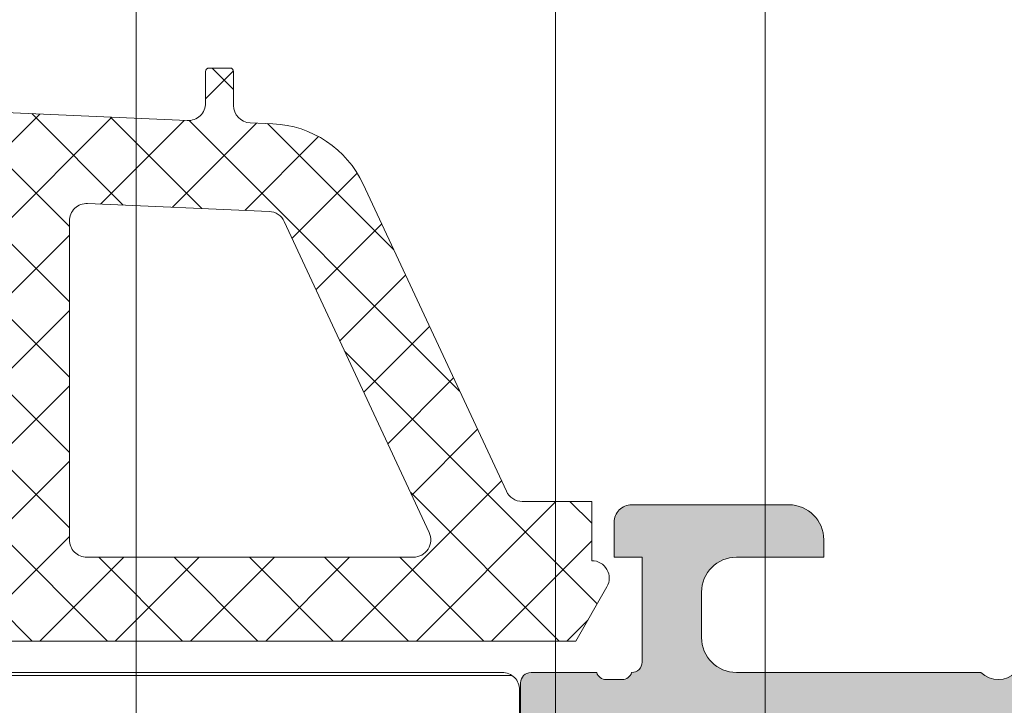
# Model space of a CAD drawing. Header units: millimetres. Extents: x 213386 to 506888, y 183055 to 450952.
# Tile 126 of 256: x 373086 to 373114, y 301609 to 301629. Entities that reach past the tile are written whole.
import ezdxf

# ---------------------------------------------------------------- set-up
doc = ezdxf.new("R2010")
doc.units = ezdxf.units.MM
doc.layers.add('FASÁDA DETAILNÍ', color=255, linetype='Continuous', lineweight=0)
pattern_1 = [(135, (397960.6382589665, 280090.6957864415), (-1.077630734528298, -1.077630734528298), []), (225, (397960.6382589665, 280090.6957864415), (1.077630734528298, -1.077630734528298), [])]

msp = doc.modelspace()

# ---------------------------------------------------------------- hatches: boundary and pattern name
at = {"layer": 'FASÁDA DETAILNÍ'}
h = msp.add_hatch(dxfattribs=at)
h.set_pattern_fill('ANSI37', color=256, scale=0.48, angle=90, style=0)
h.set_pattern_definition(pattern_1)
edge = h.paths.add_edge_path(flags=16)
edge.add_line((373070.4188785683, 301614.5314237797), (373070.5186225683, 301613.1385697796))
edge.add_arc((373069.9201556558, 301613.0957122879), 0.5999995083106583, -90.00000834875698, 4.096080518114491, ccw=False)
edge.add_arc((373069.9201554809, 301613.095712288), 0.5999995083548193, 175.9039194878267, 270.00000835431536, ccw=False)
edge.add_line((373069.3216885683, 301613.1385697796), (373069.4214325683, 301614.5314237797))
edge.add_arc((373069.9201555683, 301614.4957093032), 0.5000001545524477, 4.096064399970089, 175.9039356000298, ccw=False)
edge = h.paths.add_edge_path(flags=16)
edge.add_arc((373068.3201589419, 301617.6957174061), 0.4999996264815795, -90.00004280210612, 4.280210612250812e-05, ccw=False)
edge.add_line((373068.3201585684, 301617.1957177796), (373064.7264735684, 301617.1957177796))
edge.add_arc((373064.7264735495, 301617.6957181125), 0.5000003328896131, 156.7819733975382, 270.0000021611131, ccw=False)
edge.add_line((373064.2669675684, 301617.8928337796), (373066.9828455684, 301624.2239357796))
edge.add_arc((373067.4423509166, 301624.02681986), 0.4999998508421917, 87.49988936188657, 156.7819182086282, ccw=False)
edge.add_line((373067.4641615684, 301624.5263437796), (373068.3419685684, 301624.4880177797))
edge.add_arc((373068.320159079, 301623.9884941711), 0.4999994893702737, -4.485651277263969e-05, 87.5000208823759, ccw=False)
edge.add_line((373068.8201585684, 301623.9884937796), (373068.8201585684, 301617.6957177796))
edge = h.paths.add_edge_path(flags=16)
edge.add_line((373093.8740775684, 301623.1038797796), (373098.0227475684, 301614.2070267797))
edge.add_arc((373097.5695938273, 301613.9957176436), 0.4999998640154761, -90.0000296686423, 25.000007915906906, ccw=False)
edge.add_line((373097.5695935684, 301613.4957177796), (373088.2201585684, 301613.4957177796))
edge.add_arc((373088.2201581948, 301613.9957174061), 0.4999996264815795, 179.9999571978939, 270.00004280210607, ccw=False)
edge.add_line((373087.7201585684, 301613.9957177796), (373087.7201585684, 301623.1196407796))
edge.add_arc((373088.2201586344, 301623.1196406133), 0.5000000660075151, 87.49997275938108, 179.9999809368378, ccw=False)
edge.add_line((373088.2419685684, 301623.6191647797), (373093.4427325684, 301623.3920947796))
edge.add_arc((373093.4209228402, 301622.8925693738), 0.5000012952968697, 25.000091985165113, 87.5000025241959, ccw=False)
edge = h.paths.add_edge_path(flags=16)
edge.add_arc((373085.0201589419, 301613.9957174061), 0.4999996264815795, -90.00004280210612, 4.280210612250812e-05, ccw=False)
edge.add_line((373085.0201585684, 301613.4957177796), (373077.8201585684, 301613.4957177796))
edge.add_arc((373077.8201581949, 301613.9957174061), 0.4999996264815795, 179.9999571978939, 270.00004280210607, ccw=False)
edge.add_line((373077.3201585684, 301613.9957177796), (373077.3201585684, 301615.1957177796))
edge.add_arc((373075.3201600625, 301615.1957192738), 1.99999850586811, 359.9999571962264, 450.0000428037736)
edge.add_line((373075.3201585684, 301617.1957177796), (373071.5201585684, 301617.1957177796))
edge.add_arc((373071.5201581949, 301617.6957174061), 0.4999996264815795, 179.9999571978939, 270.00004280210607, ccw=False)
edge.add_line((373071.0201585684, 301617.6957177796), (373071.0201585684, 301623.8487787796))
edge.add_arc((373071.5201586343, 301623.8487786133), 0.5000000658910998, 87.49997275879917, 179.9999809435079, ccw=False)
edge.add_line((373071.5419685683, 301624.3483027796), (373077.0419685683, 301624.1081677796))
edge.add_arc((373077.0201590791, 301623.608644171), 0.4999994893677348, -4.4849842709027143e-05, 87.50002088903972, ccw=False)
edge.add_line((373077.5201585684, 301623.6086437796), (373077.5201585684, 301618.2957177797))
edge.add_arc((373078.6201585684, 301618.2957177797), 1.099999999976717, 180, 360)
edge.add_line((373079.7201585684, 301618.2957177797), (373079.7201585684, 301623.4689287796))
edge.add_arc((373080.2201586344, 301623.4689286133), 0.5000000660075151, 87.49997275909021, 179.9999809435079, ccw=False)
edge.add_line((373080.2419685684, 301623.9684527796), (373085.0419685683, 301623.7588797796))
edge.add_arc((373085.0201590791, 301623.259356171), 0.4999994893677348, -4.4849842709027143e-05, 87.50002088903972, ccw=False)
edge.add_line((373085.5201585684, 301623.2593557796), (373085.5201585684, 301613.9957177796))
edge = h.paths.add_edge_path()
edge.add_line((373100.2332115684, 301615.3821747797), (373096.1353625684, 301624.1700407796))
edge.add_ellipse((373093.4164371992, 301622.9021832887), major_axis=(-3.000002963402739, 0), ratio=1, start_angle=205.0000306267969, end_angle=267.4999411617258)
edge.add_line((373093.5472985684, 301625.8993307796), (373092.8983485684, 301625.9276647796))
edge.add_ellipse((373092.9201580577, 301626.4271883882), major_axis=(-0.4999994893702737, 0), ratio=1, start_angle=-4.485651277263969e-05, end_angle=87.50002088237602, ccw=False)
edge.add_line((373092.4201585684, 301626.4271887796), (373092.4201585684, 301627.3957177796))
edge.add_ellipse((373092.3201586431, 301627.3957178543), major_axis=(-0.09999992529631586, 0), ratio=1, start_angle=179.9999572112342, end_angle=270.0000427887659)
edge.add_line((373092.3201585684, 301627.4957177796), (373091.7201585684, 301627.4957177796))
edge.add_ellipse((373091.7201584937, 301627.3957178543), major_axis=(-0.09999992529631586, 0), ratio=1, start_angle=-90.00004278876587, end_angle=4.278876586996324e-05)
edge.add_line((373091.6201585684, 301627.3957177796), (373091.6201585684, 301626.4926797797))
edge.add_ellipse((373091.1201585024, 301626.4926799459), major_axis=(-0.5000000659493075, 0), ratio=1, start_angle=87.49997275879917, end_angle=179.999980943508, ccw=False)
edge.add_line((373091.0983485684, 301625.9931557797), (373082.1980545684, 301626.3869937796))
edge.add_ellipse((373082.2201586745, 301626.8865050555), major_axis=(-0.5000001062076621, 0), ratio=1, start_angle=-8.298277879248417e-05, end_angle=87.46623077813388, ccw=False)
edge.add_line((373081.7201585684, 301626.8865057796), (373081.7201585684, 301627.4957177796))
edge.add_ellipse((373081.6201586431, 301627.4957178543), major_axis=(-0.09999992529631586, 0), ratio=1, start_angle=179.9999572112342, end_angle=270.0000427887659)
edge.add_line((373081.6201585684, 301627.5957177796), (373081.0201585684, 301627.5957177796))
edge.add_ellipse((373081.0201584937, 301627.4957178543), major_axis=(-0.0999999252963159, 0), ratio=1, start_angle=-90.0000428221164, end_angle=4.278876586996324e-05)
edge.add_line((373080.9201585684, 301627.4957177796), (373080.9201585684, 301626.9661557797))
edge.add_ellipse((373080.4201580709, 301626.9661554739), major_axis=(-0.5000004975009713, 0), ratio=1, start_angle=87.46630200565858, end_angle=180.0000350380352, ccw=False)
edge.add_line((373080.3980545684, 301626.4666437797), (373068.8578295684, 301626.9772997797))
edge.add_ellipse((373068.8796391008, 301627.4768243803), major_axis=(-0.5000004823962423, 0), ratio=1, start_angle=-3.2170573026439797, end_angle=87.50002091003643, ccw=False)
edge.add_line((373068.3804265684, 301627.5048837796), (373068.6689895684, 301632.6386267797))
edge.add_ellipse((373069.0794075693, 301632.5230713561), major_axis=(-0.4263754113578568, 0), ratio=1, start_angle=200.7589723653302, end_angle=344.27514552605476, ccw=False)
edge.add_line((373069.4781025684, 301632.6741947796), (373069.4768625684, 301632.4415917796))
edge.add_line((373069.4768625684, 301632.4415917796), (373069.1787245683, 301630.5590127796))
edge.add_line((373069.1787245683, 301630.5590127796), (373069.5791505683, 301627.7097277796))
edge.add_ellipse((373069.8762311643, 301627.7514783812), major_axis=(-0.2999999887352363, 0), ratio=1, start_angle=7.999744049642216, end_angle=124.5977463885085)
edge.add_ellipse((373068.343117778, 301629.9740494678), major_axis=(-3.000047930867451, 0), ratio=1, start_angle=124.5976412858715, end_angle=198.0084245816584)
edge.add_line((373071.1961965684, 301630.9015347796), (373070.5626205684, 301633.1564257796))
edge.add_ellipse((373069.7874080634, 301632.9954962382), major_axis=(-0.791740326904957, 0), ratio=1, start_angle=191.7276897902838, end_angle=263.2016537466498)
edge.add_line((373069.8811305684, 301633.7816697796), (373068.8229205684, 301633.7828907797))
edge.add_ellipse((373068.9520448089, 301632.6038045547), major_axis=(-1.186135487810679, 0), ratio=1, start_angle=276.2496781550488, end_angle=341.3444235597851)
edge.add_line((373067.8282305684, 301632.9832237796), (373066.7338975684, 301629.7418837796))
edge.add_line((373066.7338975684, 301629.7418837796), (373063.8441195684, 301621.6920887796))
edge.add_line((373063.8441195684, 301621.6920887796), (373059.5113105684, 301611.7942117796))
edge.add_ellipse((373059.970319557, 301611.5959417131), major_axis=(-0.5000002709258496, 0), ratio=1, start_angle=-23.36204947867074, end_angle=89.93342363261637)
edge.add_line((373059.9697385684, 301611.0959417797), (373060.5164395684, 301611.0953067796))
edge.add_ellipse((373060.5170198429, 301611.5953068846), major_axis=(-0.5000004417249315, 0), ratio=1, start_angle=89.93350548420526, end_angle=156.0791754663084)
edge.add_line((373060.9740735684, 301611.3925697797), (373062.3758295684, 301614.5965727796))
edge.add_ellipse((373063.2919706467, 301614.195718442), major_axis=(-0.9999993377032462, 0), ratio=1, start_angle=269.99994719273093, end_angle=336.3683852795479, ccw=False)
edge.add_line((373063.2919715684, 301615.1957177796), (373068.5199135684, 301615.1957177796))
edge.add_line((373068.5199135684, 301615.1957177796), (373068.5199225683, 301613.3962387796))
edge.add_line((373068.5199225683, 301613.3962387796), (373068.0051215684, 301613.2582967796))
edge.add_ellipse((373068.1198868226, 301612.9811427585), major_axis=(-0.2999756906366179, 0), ratio=1, start_angle=-67.5062997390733, end_angle=22.50356669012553)
edge.add_line((373067.8427525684, 301612.8663297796), (373068.6919195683, 301611.5962027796))
edge.add_ellipse((373069.5577837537, 301612.0959235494), major_axis=(-0.9997207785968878, 0), ratio=1, start_angle=29.99076069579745, end_angle=90.00761184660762)
edge.add_line((373069.5579165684, 301611.0962027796), (373070.2822775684, 301611.0962337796))
edge.add_ellipse((373070.2820695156, 301612.0959716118), major_axis=(-0.9997378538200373, 0), ratio=1, start_angle=90.01192367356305, end_angle=150.0086750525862)
edge.add_line((373071.1479435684, 301611.5962337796), (373071.9971105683, 301612.8663297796))
edge.add_ellipse((373071.7199630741, 301612.9811416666), major_axis=(-0.2999875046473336, 0), ratio=1, start_angle=157.4975938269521, end_angle=247.5013961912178)
edge.add_line((373071.8347565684, 301613.2582967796), (373071.3199405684, 301613.3962687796))
edge.add_line((373071.3199405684, 301613.3962687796), (373071.3199325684, 301615.1957177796))
edge.add_line((373071.3199325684, 301615.1957177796), (373074.5201595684, 301615.1957177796))
edge.add_ellipse((373074.5201597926, 301614.8957180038), major_axis=(-0.2999997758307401, 0), ratio=1, start_angle=179.9999571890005, end_angle=270.0000428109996, ccw=False)
edge.add_line((373074.8201595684, 301614.8957177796), (373074.8201595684, 301611.5957217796))
edge.add_ellipse((373075.3201591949, 301611.5957214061), major_axis=(-0.4999996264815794, 0), ratio=1, start_angle=-4.280210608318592e-05, end_angle=90.00004280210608)
edge.add_line((373075.3201595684, 301611.0957217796), (373102.2177815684, 301611.0957217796))
edge.add_line((373102.2177815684, 301611.0957217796), (373103.1128995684, 301612.6461137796))
edge.add_ellipse((373102.6798870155, 301612.8961138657), major_axis=(-0.4999999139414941, 0), ratio=1, start_angle=149.9999829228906, end_angle=269.9999366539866)
edge.add_line((373102.6798875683, 301613.3961137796), (373102.6798875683, 301615.0934847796))
edge.add_line((373102.6798875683, 301615.0934847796), (373100.6863655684, 301615.0934847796))
edge.add_ellipse((373100.6863652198, 301615.5934850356), major_axis=(-0.5000002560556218, 0), ratio=1, start_angle=25.000128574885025, end_angle=90.00003994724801, ccw=False)
h = msp.add_hatch(dxfattribs=at)
h.set_pattern_fill('ANSI37', color=256, scale=0.48, angle=90, style=0)
h.set_pattern_definition(pattern_1)
edge = h.paths.add_edge_path(flags=16)
edge.add_line((373070.4188785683, 301614.5314235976), (373070.5186225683, 301613.1385695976))
edge.add_arc((373069.9201556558, 301613.0957121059), 0.5999995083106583, -90.00000834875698, 4.096080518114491, ccw=False)
edge.add_arc((373069.9201554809, 301613.0957121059), 0.5999995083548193, 175.9039194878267, 270.00000835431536, ccw=False)
edge.add_line((373069.3216885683, 301613.1385695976), (373069.4214325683, 301614.5314235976))
edge.add_arc((373069.9201555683, 301614.4957091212), 0.5000001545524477, 4.096064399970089, 175.9039356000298, ccw=False)
edge = h.paths.add_edge_path(flags=16)
edge.add_arc((373068.3201589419, 301617.695717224), 0.4999996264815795, -90.00004280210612, 4.280210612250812e-05, ccw=False)
edge.add_line((373068.3201585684, 301617.1957175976), (373064.7264735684, 301617.1957175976))
edge.add_arc((373064.7264735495, 301617.6957179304), 0.5000003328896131, 156.7819733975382, 270.0000021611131, ccw=False)
edge.add_line((373064.2669675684, 301617.8928335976), (373066.9828455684, 301624.2239355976))
edge.add_arc((373067.4423509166, 301624.0268196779), 0.4999998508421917, 87.49988936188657, 156.7819182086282, ccw=False)
edge.add_line((373067.4641615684, 301624.5263435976), (373068.3419685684, 301624.4880175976))
edge.add_arc((373068.320159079, 301623.988493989), 0.4999994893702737, -4.485651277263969e-05, 87.5000208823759, ccw=False)
edge.add_line((373068.8201585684, 301623.9884935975), (373068.8201585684, 301617.6957175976))
edge = h.paths.add_edge_path(flags=16)
edge.add_line((373093.8740775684, 301623.1038795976), (373098.0227475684, 301614.2070265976))
edge.add_arc((373097.5695938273, 301613.9957174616), 0.4999998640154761, -90.0000296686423, 25.000007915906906, ccw=False)
edge.add_line((373097.5695935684, 301613.4957175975), (373088.2201585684, 301613.4957175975))
edge.add_arc((373088.2201581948, 301613.995717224), 0.4999996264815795, 179.9999571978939, 270.00004280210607, ccw=False)
edge.add_line((373087.7201585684, 301613.9957175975), (373087.7201585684, 301623.1196405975))
edge.add_arc((373088.2201586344, 301623.1196404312), 0.5000000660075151, 87.49997275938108, 179.9999809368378, ccw=False)
edge.add_line((373088.2419685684, 301623.6191645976), (373093.4427325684, 301623.3920945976))
edge.add_arc((373093.4209228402, 301622.8925691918), 0.5000012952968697, 25.000091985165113, 87.5000025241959, ccw=False)
edge = h.paths.add_edge_path(flags=16)
edge.add_arc((373085.0201589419, 301613.995717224), 0.4999996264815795, -90.00004280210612, 4.280210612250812e-05, ccw=False)
edge.add_line((373085.0201585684, 301613.4957175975), (373077.8201585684, 301613.4957175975))
edge.add_arc((373077.8201581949, 301613.995717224), 0.4999996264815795, 179.9999571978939, 270.00004280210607, ccw=False)
edge.add_line((373077.3201585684, 301613.9957175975), (373077.3201585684, 301615.1957175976))
edge.add_arc((373075.3201600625, 301615.1957190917), 1.99999850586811, 359.9999571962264, 450.0000428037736)
edge.add_line((373075.3201585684, 301617.1957175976), (373071.5201585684, 301617.1957175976))
edge.add_arc((373071.5201581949, 301617.695717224), 0.4999996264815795, 179.9999571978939, 270.00004280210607, ccw=False)
edge.add_line((373071.0201585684, 301617.6957175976), (373071.0201585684, 301623.8487785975))
edge.add_arc((373071.5201586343, 301623.8487784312), 0.5000000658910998, 87.49997275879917, 179.9999809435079, ccw=False)
edge.add_line((373071.5419685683, 301624.3483025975), (373077.0419685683, 301624.1081675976))
edge.add_arc((373077.0201590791, 301623.608643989), 0.4999994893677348, -4.4849842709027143e-05, 87.50002088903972, ccw=False)
edge.add_line((373077.5201585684, 301623.6086435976), (373077.5201585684, 301618.2957175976))
edge.add_arc((373078.6201585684, 301618.2957175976), 1.099999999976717, 180, 360)
edge.add_line((373079.7201585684, 301618.2957175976), (373079.7201585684, 301623.4689285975))
edge.add_arc((373080.2201586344, 301623.4689284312), 0.5000000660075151, 87.49997275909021, 179.9999809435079, ccw=False)
edge.add_line((373080.2419685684, 301623.9684525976), (373085.0419685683, 301623.7588795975))
edge.add_arc((373085.0201590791, 301623.2593559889), 0.4999994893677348, -4.4849842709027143e-05, 87.50002088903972, ccw=False)
edge.add_line((373085.5201585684, 301623.2593555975), (373085.5201585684, 301613.9957175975))
edge = h.paths.add_edge_path()
edge.add_line((373100.2332115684, 301615.3821745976), (373096.1353625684, 301624.1700405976))
edge.add_ellipse((373093.4164371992, 301622.9021831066), major_axis=(-3.000002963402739, 0), ratio=1, start_angle=205.0000306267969, end_angle=267.4999411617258)
edge.add_line((373093.5472985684, 301625.8993305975), (373092.8983485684, 301625.9276645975))
edge.add_ellipse((373092.9201580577, 301626.4271882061), major_axis=(-0.4999994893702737, 0), ratio=1, start_angle=-4.485651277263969e-05, end_angle=87.50002088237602, ccw=False)
edge.add_line((373092.4201585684, 301626.4271885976), (373092.4201585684, 301627.3957175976))
edge.add_ellipse((373092.3201586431, 301627.3957176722), major_axis=(-0.09999992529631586, 0), ratio=1, start_angle=179.9999572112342, end_angle=270.0000427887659)
edge.add_line((373092.3201585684, 301627.4957175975), (373091.7201585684, 301627.4957175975))
edge.add_ellipse((373091.7201584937, 301627.3957176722), major_axis=(-0.09999992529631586, 0), ratio=1, start_angle=-90.00004278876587, end_angle=4.278876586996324e-05)
edge.add_line((373091.6201585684, 301627.3957175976), (373091.6201585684, 301626.4926795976))
edge.add_ellipse((373091.1201585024, 301626.4926797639), major_axis=(-0.5000000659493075, 0), ratio=1, start_angle=87.49997275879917, end_angle=179.999980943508, ccw=False)
edge.add_line((373091.0983485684, 301625.9931555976), (373082.1980545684, 301626.3869935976))
edge.add_ellipse((373082.2201586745, 301626.8865048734), major_axis=(-0.5000001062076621, 0), ratio=1, start_angle=-8.298277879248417e-05, end_angle=87.46623077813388, ccw=False)
edge.add_line((373081.7201585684, 301626.8865055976), (373081.7201585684, 301627.4957175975))
edge.add_ellipse((373081.6201586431, 301627.4957176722), major_axis=(-0.09999992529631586, 0), ratio=1, start_angle=179.9999572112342, end_angle=270.0000427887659)
edge.add_line((373081.6201585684, 301627.5957175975), (373081.0201585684, 301627.5957175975))
edge.add_ellipse((373081.0201584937, 301627.4957176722), major_axis=(-0.0999999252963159, 0), ratio=1, start_angle=-90.0000428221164, end_angle=4.278876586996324e-05)
edge.add_line((373080.9201585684, 301627.4957175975), (373080.9201585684, 301626.9661555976))
edge.add_ellipse((373080.4201580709, 301626.9661552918), major_axis=(-0.5000004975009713, 0), ratio=1, start_angle=87.46630200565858, end_angle=180.0000350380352, ccw=False)
edge.add_line((373080.3980545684, 301626.4666435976), (373068.8578295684, 301626.9772995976))
edge.add_ellipse((373068.8796391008, 301627.4768241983), major_axis=(-0.5000004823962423, 0), ratio=1, start_angle=-3.2170573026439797, end_angle=87.50002091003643, ccw=False)
edge.add_line((373068.3804265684, 301627.5048835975), (373068.6689895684, 301632.6386265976))
edge.add_ellipse((373069.0794075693, 301632.523071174), major_axis=(-0.4263754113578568, 0), ratio=1, start_angle=200.7589723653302, end_angle=344.27514552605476, ccw=False)
edge.add_line((373069.4781025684, 301632.6741945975), (373069.4768625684, 301632.4415915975))
edge.add_line((373069.4768625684, 301632.4415915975), (373069.1787245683, 301630.5590125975))
edge.add_line((373069.1787245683, 301630.5590125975), (373069.5791505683, 301627.7097275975))
edge.add_ellipse((373069.8762311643, 301627.7514781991), major_axis=(-0.2999999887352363, 0), ratio=1, start_angle=7.999744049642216, end_angle=124.5977463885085)
edge.add_ellipse((373068.343117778, 301629.9740492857), major_axis=(-3.000047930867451, 0), ratio=1, start_angle=124.5976412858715, end_angle=198.0084245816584)
edge.add_line((373071.1961965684, 301630.9015345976), (373070.5626205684, 301633.1564255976))
edge.add_ellipse((373069.7874080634, 301632.9954960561), major_axis=(-0.791740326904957, 0), ratio=1, start_angle=191.7276897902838, end_angle=263.2016537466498)
edge.add_line((373069.8811305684, 301633.7816695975), (373068.8229205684, 301633.7828905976))
edge.add_ellipse((373068.9520448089, 301632.6038043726), major_axis=(-1.186135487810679, 0), ratio=1, start_angle=276.2496781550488, end_angle=341.3444235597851)
edge.add_line((373067.8282305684, 301632.9832235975), (373066.7338975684, 301629.7418835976))
edge.add_line((373066.7338975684, 301629.7418835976), (373063.8441195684, 301621.6920885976))
edge.add_line((373063.8441195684, 301621.6920885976), (373059.5113105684, 301611.7942115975))
edge.add_ellipse((373059.970319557, 301611.595941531), major_axis=(-0.5000002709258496, 0), ratio=1, start_angle=-23.36204947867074, end_angle=89.93342363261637)
edge.add_line((373059.9697385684, 301611.0959415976), (373060.5164395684, 301611.0953065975))
edge.add_ellipse((373060.5170198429, 301611.5953067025), major_axis=(-0.5000004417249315, 0), ratio=1, start_angle=89.93350548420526, end_angle=156.0791754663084)
edge.add_line((373060.9740735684, 301611.3925695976), (373062.3758295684, 301614.5965725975))
edge.add_ellipse((373063.2919706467, 301614.1957182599), major_axis=(-0.9999993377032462, 0), ratio=1, start_angle=269.99994719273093, end_angle=336.3683852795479, ccw=False)
edge.add_line((373063.2919715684, 301615.1957175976), (373068.5199135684, 301615.1957175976))
edge.add_line((373068.5199135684, 301615.1957175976), (373068.5199225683, 301613.3962385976))
edge.add_line((373068.5199225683, 301613.3962385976), (373068.0051215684, 301613.2582965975))
edge.add_ellipse((373068.1198868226, 301612.9811425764), major_axis=(-0.2999756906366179, 0), ratio=1, start_angle=-67.5062997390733, end_angle=22.50356669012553)
edge.add_line((373067.8427525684, 301612.8663295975), (373068.6919195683, 301611.5962025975))
edge.add_ellipse((373069.5577837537, 301612.0959233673), major_axis=(-0.9997207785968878, 0), ratio=1, start_angle=29.99076069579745, end_angle=90.00761184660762)
edge.add_line((373069.5579165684, 301611.0962025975), (373070.2822775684, 301611.0962335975))
edge.add_ellipse((373070.2820695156, 301612.0959714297), major_axis=(-0.9997378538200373, 0), ratio=1, start_angle=90.01192367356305, end_angle=150.0086750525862)
edge.add_line((373071.1479435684, 301611.5962335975), (373071.9971105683, 301612.8663295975))
edge.add_ellipse((373071.7199630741, 301612.9811414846), major_axis=(-0.2999875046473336, 0), ratio=1, start_angle=157.4975938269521, end_angle=247.5013961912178)
edge.add_line((373071.8347565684, 301613.2582965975), (373071.3199405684, 301613.3962685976))
edge.add_line((373071.3199405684, 301613.3962685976), (373071.3199325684, 301615.1957175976))
edge.add_line((373071.3199325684, 301615.1957175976), (373074.5201595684, 301615.1957175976))
edge.add_ellipse((373074.5201597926, 301614.8957178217), major_axis=(-0.2999997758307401, 0), ratio=1, start_angle=179.9999571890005, end_angle=270.0000428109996, ccw=False)
edge.add_line((373074.8201595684, 301614.8957175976), (373074.8201595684, 301611.5957215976))
edge.add_ellipse((373075.3201591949, 301611.595721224), major_axis=(-0.4999996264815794, 0), ratio=1, start_angle=-4.280210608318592e-05, end_angle=90.00004280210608)
edge.add_line((373075.3201595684, 301611.0957215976), (373102.2177815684, 301611.0957215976))
edge.add_line((373102.2177815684, 301611.0957215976), (373103.1128995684, 301612.6461135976))
edge.add_ellipse((373102.6798870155, 301612.8961136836), major_axis=(-0.4999999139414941, 0), ratio=1, start_angle=149.9999829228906, end_angle=269.9999366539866)
edge.add_line((373102.6798875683, 301613.3961135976), (373102.6798875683, 301615.0934845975))
edge.add_line((373102.6798875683, 301615.0934845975), (373100.6863655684, 301615.0934845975))
edge.add_ellipse((373100.6863652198, 301615.5934848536), major_axis=(-0.5000002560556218, 0), ratio=1, start_angle=25.000128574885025, end_angle=90.00003994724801, ccw=False)
h = msp.add_hatch(color=256, dxfattribs=at)
edge = h.paths.add_edge_path()
edge.add_arc((373103.7001482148, 301591.8958485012), 0.120000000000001, 270.0000000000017, 360.00000000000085, ccw=False)
edge.add_line((373103.7001482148, 301591.7758485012), (373100.9401502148, 301591.7758485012))
edge.add_arc((373100.9401502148, 301591.4758485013), 0.3000000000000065, 450, 539.9999999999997)
edge.add_line((373100.6401502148, 301591.4758485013), (373100.6401502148, 301590.4958741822))
edge.add_arc((373100.9401502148, 301590.4958741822), 0.3000000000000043, 179.9999999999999, 270)
edge.add_line((373100.9401502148, 301590.1958741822), (373102.8201612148, 301590.1958741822))
edge.add_arc((373103.0877045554, 301590.1170070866), 0.2789255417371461, 88.83712992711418, 163.575405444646, ccw=False)
edge.add_line((373103.0933652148, 301590.3958751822), (373103.5469592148, 301590.3958751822))
edge.add_arc((373103.5526276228, 301590.1170377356), 0.2788950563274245, 16.419876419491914, 91.16458937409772, ccw=False)
edge.add_line((373103.8201482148, 301590.1958741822), (373103.8201482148, 301589.3956994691))
edge.add_arc((373104.8201482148, 301589.3956994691), 0.9999999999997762, 179.9999999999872, 269.9999999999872)
edge.add_line((373104.8201482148, 301588.3956994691), (373108.3201555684, 301588.3956994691))
edge.add_arc((373108.3201357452, 301589.3957192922), 1.000019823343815, 270.0011357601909, 359.9988642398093)
edge.add_line((373109.3201555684, 301589.3956994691), (373109.3201555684, 301589.8956994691))
edge.add_line((373109.3201555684, 301589.8956994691), (373106.8201555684, 301589.8956994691))
edge.add_arc((373106.8202009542, 301590.8957448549), 1.000045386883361, 180.0026002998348, 269.99739970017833, ccw=False)
edge.add_line((373105.8201555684, 301590.8956994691), (373105.8201555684, 301592.1957177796))
edge.add_arc((373106.8202080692, 301592.1956652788), 1.000052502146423, 90.00300791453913, 179.9969920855, ccw=False)
edge.add_line((373106.8201555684, 301593.1957177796), (373113.8201555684, 301593.1957177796))
edge.add_arc((373114.3201555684, 301592.6705960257), 0.7250881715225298, 46.40381611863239, 133.5961838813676, ccw=False)
edge.add_line((373114.8201555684, 301593.1957177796), (373120.8542437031, 301593.1957177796))
edge.add_arc((373120.8541912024, 301592.1956652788), 1.000052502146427, 360.0030079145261, 449.9969920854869, ccw=False)
edge.add_line((373121.8542437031, 301592.1957177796), (373121.8542437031, 301590.8956994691))
edge.add_arc((373120.8541983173, 301590.8957448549), 1.000045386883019, 270.00260029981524, 359.9973997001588, ccw=False)
edge.add_line((373120.8542437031, 301589.8956994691), (373119.3201555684, 301589.8956994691))
edge.add_line((373119.3201555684, 301589.8956994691), (373119.3201555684, 301589.2956933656))
edge.add_line((373119.3201555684, 301589.2956933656), (373120.4201616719, 301588.1957177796))
edge.add_line((373120.4201616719, 301588.1957177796), (373123.8201555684, 301588.1957177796))
edge.add_line((373123.8201555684, 301588.1957177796), (373123.8201555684, 301615.1956185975))
edge.add_line((373123.8201555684, 301615.1956185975), (373120.4201616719, 301615.1956185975))
edge.add_line((373120.4201616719, 301615.1956185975), (373119.3201555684, 301614.0956430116))
edge.add_line((373119.3201555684, 301614.0956430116), (373119.3201555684, 301613.495636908))
edge.add_line((373119.3201555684, 301613.495636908), (373120.8542437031, 301613.495636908))
edge.add_arc((373120.8541983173, 301612.4955915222), 1.000045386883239, 360.0026002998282, 449.99739970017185, ccw=False)
edge.add_line((373121.8542437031, 301612.495636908), (373121.8542437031, 301611.1956185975))
edge.add_arc((373120.8541912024, 301611.1956710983), 1.000052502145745, 270.00300791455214, 359.99699208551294, ccw=False)
edge.add_line((373120.8542437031, 301610.1956185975), (373114.8201555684, 301610.1956185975))
edge.add_arc((373114.3201555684, 301610.7207403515), 0.7250881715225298, 226.4038161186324, 313.59618388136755, ccw=False)
edge.add_line((373113.8201555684, 301610.1956185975), (373106.8201555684, 301610.1956185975))
edge.add_arc((373106.8202080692, 301611.1956710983), 1.000052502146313, 180.0030079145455, 269.99699208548, ccw=False)
edge.add_line((373105.8201555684, 301611.1956185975), (373105.8201555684, 301612.495636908))
edge.add_arc((373106.8202009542, 301612.4955915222), 1.000045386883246, 90.0026002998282, 179.9973997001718, ccw=False)
edge.add_line((373106.8201555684, 301613.495636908), (373109.3201555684, 301613.495636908))
edge.add_line((373109.3201555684, 301613.495636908), (373109.3201555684, 301613.995636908))
edge.add_arc((373108.3201357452, 301613.9956170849), 1.000019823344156, 360.0011357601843, 449.9988642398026)
edge.add_line((373108.3201555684, 301614.995636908), (373103.8201555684, 301614.995636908))
edge.add_arc((373103.8201452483, 301614.4956472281), 0.4999896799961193, 449.9988173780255, 540.0011826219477)
edge.add_line((373103.3201555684, 301614.495636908), (373103.3201555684, 301613.495636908))
edge.add_line((373103.3201555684, 301613.495636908), (373104.1201586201, 301613.495636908))
edge.add_line((373104.1201586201, 301613.495636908), (373104.1201586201, 301610.4956216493))
edge.add_arc((373103.8201509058, 301610.4956189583), 0.3000077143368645, 269.9994860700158, 360.00051393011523, ccw=False)
edge.add_arc((373103.5526276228, 301610.2744476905), 0.2788950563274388, 268.83541062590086, 343.5801235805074, ccw=False)
edge.add_line((373103.5469592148, 301609.9956102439), (373103.0933652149, 301609.9956102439))
edge.add_arc((373103.0877045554, 301610.2744783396), 0.2789255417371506, 196.4245945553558, 271.1628700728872, ccw=False)
edge.add_line((373102.8201612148, 301610.195611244), (373100.9401502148, 301610.195611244))
edge.add_arc((373100.9401502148, 301609.8956112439), 0.3000000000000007, 449.9999999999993, 539.9999999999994)
edge.add_line((373100.6401502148, 301609.8956112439), (373100.6401502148, 301608.9156369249))
edge.add_arc((373100.9401502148, 301608.9156369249), 0.3000000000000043, 180, 270)
edge.add_line((373100.9401502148, 301608.6156369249), (373103.7001482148, 301608.6156369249))
edge.add_arc((373103.7001482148, 301608.4956369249), 0.1200000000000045, 360, 449.9999999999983, ccw=False)
edge.add_line((373103.8201482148, 301608.4956369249), (373103.8201482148, 301604.195611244))
edge.add_arc((373103.3201482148, 301604.195611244), 0.4999999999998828, 270.0000000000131, 360.0000000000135, ccw=False)
edge.add_line((373103.3201482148, 301603.695611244), (373102.6201482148, 301603.695611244))
edge.add_line((373102.6201482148, 301603.695611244), (373100.2273278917, 301605.0771067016))
edge.add_arc((373100.1582679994, 301604.9574914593), 0.1381197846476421, 419.9999999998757, 547.7024374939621)
edge.add_arc((373104.9996192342, 301605.4051098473), 4.999999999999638, 185.3492280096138, 251.2905992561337)
edge.add_arc((373103.2353930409, 301600.1957427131), 0.5000000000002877, 288.7094007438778, 431.2905992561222, ccw=False)
edge.add_arc((373104.9996192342, 301594.9863755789), 4.999999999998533, 108.7094007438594, 174.6507719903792)
edge.add_arc((373100.1582679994, 301595.4339939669), 0.1381197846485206, 172.2975625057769, 299.9999999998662)
edge.add_line((373100.2273278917, 301595.3143787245), (373102.6201482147, 301596.6958741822))
edge.add_line((373102.6201482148, 301596.6958741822), (373103.3201482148, 301596.6958741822))
edge.add_arc((373103.3201482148, 301596.1958741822), 0.5000000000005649, 359.9999999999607, 449.99999999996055, ccw=False)
edge.add_line((373103.8201482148, 301596.1958741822), (373103.8201482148, 301591.8958485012))
edge = h.paths.add_edge_path(flags=16)
edge.add_arc((373121.7201494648, 301607.1956262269), 0.5, 360, 450, ccw=False)
edge.add_line((373122.2201494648, 301607.1956262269), (373122.2201494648, 301595.1957177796))
edge.add_arc((373121.7201494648, 301595.1957177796), 0.5, 270, 360, ccw=False)
edge.add_line((373121.7201494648, 301594.6957177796), (373106.0201677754, 301594.6957177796))
edge.add_arc((373106.0201677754, 301595.1957177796), 0.5, 180, 270, ccw=False)
edge.add_line((373105.5201677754, 301595.1957177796), (373105.5201677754, 301607.1956262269))
edge.add_arc((373106.0201677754, 301607.1956262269), 0.5, 90, 180, ccw=False)
edge.add_line((373106.0201677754, 301607.6956262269), (373107.5201677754, 301607.6956262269))
edge.add_line((373107.5201677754, 301607.6956262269), (373107.5201677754, 301608.1956262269))
edge.add_arc((373108.0201677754, 301608.1956262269), 0.5000000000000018, 90.0000000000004, 180, ccw=False)
edge.add_line((373108.0201677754, 301608.6956262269), (373119.7201494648, 301608.6956262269))
edge.add_arc((373119.7201494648, 301608.1956262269), 0.5, 360, 449.9999999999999, ccw=False)
edge.add_line((373120.2201494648, 301608.1956262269), (373120.2201494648, 301607.6956262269))
edge.add_line((373120.2201494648, 301607.6956262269), (373121.7201494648, 301607.6956262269))
h = msp.add_hatch(dxfattribs=at)
h.set_pattern_fill('LINIE', color=256, scale=1.2, angle=-1.272221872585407e-14, style=0)
h.set_pattern_definition([(360, (373060.6955425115, 301590.9127556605), (2.939128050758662e-16, 1.2), [])])
edge = h.paths.add_edge_path()
edge.add_arc((373064.2302388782, 301608.886528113), 0.3000000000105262, 269.9979247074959, 359.997924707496)
edge.add_line((373064.530238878, 301608.8865172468), (373064.5302675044, 301609.6968485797))
edge.add_arc((373065.0302648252, 301609.6968331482), 0.4999973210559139, 89.99761771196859, 179.9982316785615, ccw=False)
edge.add_line((373065.0302856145, 301610.196830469), (373065.8713578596, 301610.1981510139))
edge.add_arc((373065.8713578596, 301610.3981510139), 0.1999999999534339, 270, 360)
edge.add_line((373066.0713578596, 301610.3981510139), (373066.0713578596, 301614.4981510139))
edge.add_arc((373066.5713578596, 301614.4981510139), 0.5, 90, 180, ccw=False)
edge.add_line((373066.5713578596, 301614.9981510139), (373067.402107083, 301614.9981510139))
edge.add_arc((373067.402107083, 301613.9981510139), 0.9999999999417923, 15.000000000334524, 90, ccw=False)
edge.add_line((373068.3680329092, 301614.256970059), (373068.5713578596, 301613.4981510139))
edge.add_line((373068.5713578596, 301613.4981510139), (373067.5713578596, 301613.4981510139))
edge.add_line((373067.5713578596, 301613.4981510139), (373067.5713578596, 301611.1981510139))
edge.add_arc((373068.5754843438, 301611.1998602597), 1.004127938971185, 180.0975300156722, 269.7659122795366)
edge.add_line((373068.5713818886, 301610.1957407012), (373071.5712602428, 301610.1957407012))
edge.add_arc((373071.5672318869, 301611.1998600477), 1.004127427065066, 270.2298596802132, 359.902482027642)
edge.add_line((373072.5713578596, 301611.1981510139), (373072.5713578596, 301613.4981510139))
edge.add_line((373072.5713578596, 301613.4981510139), (373071.5713578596, 301613.4981510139))
edge.add_line((373071.5713578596, 301613.4981510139), (373071.7746828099, 301614.256970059))
edge.add_arc((373072.7406086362, 301613.9981510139), 0.9999999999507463, 89.99999999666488, 164.9999999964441, ccw=False)
edge.add_line((373072.7406086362, 301614.9981510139), (373073.5713578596, 301614.9981510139))
edge.add_arc((373073.5713578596, 301614.4981510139), 0.5, 0, 90, ccw=False)
edge.add_line((373074.0713578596, 301614.4981510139), (373074.0713578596, 301610.3981510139))
edge.add_arc((373074.2755309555, 301610.3998795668), 0.2041804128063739, 180.4850610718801, 268.8441310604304)
edge.add_line((373074.2714121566, 301610.1957407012), (373100.1127789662, 301610.1957177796))
edge.add_arc((373100.1127635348, 301609.6957204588), 0.4999973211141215, -0.002382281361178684, 89.99823167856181, ccw=False)
edge.add_line((373100.6127608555, 301609.6956996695), (373100.6127322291, 301608.8853683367))
edge.add_arc((373100.9127322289, 301608.8853574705), 0.300000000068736, 179.9979246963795, 269.9979246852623)
edge.add_line((373100.9127213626, 301608.5853574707), (373103.312719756, 301608.5856024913))
edge.add_arc((373103.3127042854, 301608.0856065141), 0.4999959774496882, -0.0023777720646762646, 89.9982271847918, ccw=False)
edge.add_line((373103.8127002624, 301608.0855857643), (373103.8125736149, 301604.6090442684))
edge.add_arc((373102.8227606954, 301604.7513907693), 0.9999960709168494, 237.27090860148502, 351.81631664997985, ccw=False)
edge.add_line((373102.2820952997, 301603.9101577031), (373099.9984862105, 301605.2287101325))
edge.add_arc((373099.7484705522, 301604.7957064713), 0.5000000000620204, 59.99792809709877, 89.99786479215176)
edge.add_line((373099.7484891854, 301605.295706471), (373065.3942204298, 301605.2967927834))
edge.add_arc((373065.3942028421, 301604.7967927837), 0.500000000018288, 89.99798460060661, 119.9979212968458)
edge.add_line((373065.1442185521, 301605.2298145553), (373062.8605139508, 301603.9114275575))
edge.add_arc((373062.3199094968, 301604.7526997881), 0.9999960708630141, 188.179532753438, 302.7249408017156, ccw=False)
edge.add_line((373061.3300862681, 301604.6104249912), (373061.3302129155, 301608.0869664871))
edge.add_arc((373061.8302088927, 301608.0869510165), 0.4999959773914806, 89.99762221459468, 179.9982271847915, ccw=False)
edge.add_line((373061.8302296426, 301608.5869469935), (373064.230228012, 301608.5865281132))
edge = h.paths.add_edge_path(flags=16)
edge.add_line((373088.4213516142, 301608.3962525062), (373088.4213516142, 301607.0962583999))
edge.add_arc((373088.9213479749, 301607.0962547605), 0.4999963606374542, 179.9995829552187, 270.0004170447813)
edge.add_line((373088.9213516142, 301606.5962583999), (373097.7713455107, 301606.5962583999))
edge.add_arc((373097.7713491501, 301607.0962547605), 0.4999963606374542, 269.9995829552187, 360.0004170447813)
edge.add_line((373098.2713455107, 301607.0962583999), (373098.2713455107, 301608.3962525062))
edge.add_arc((373097.7713455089, 301608.3962690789), 0.5000000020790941, 359.9981009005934, 449.9999997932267)
edge.add_line((373097.7713455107, 301608.896269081), (373088.9213516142, 301608.896269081))
edge.add_arc((373088.9213516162, 301608.3962690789), 0.5000000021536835, 90.00000022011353, 180.0018990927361)
edge = h.paths.add_edge_path(flags=16)
edge.add_arc((373078.2213455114, 301608.396269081), 0.5, 90, 180)
edge.add_line((373077.7213455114, 301608.396269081), (373077.7213455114, 301607.0962583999))
edge.add_arc((373078.2213455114, 301607.0962583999), 0.5, 180, 270)
edge.add_line((373078.2213455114, 301606.5962583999), (373086.9213516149, 301606.5962583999))
edge.add_arc((373086.9213516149, 301607.0962583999), 0.5, 270, 360)
edge.add_line((373087.4213516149, 301607.0962583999), (373087.4213516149, 301608.396269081))
edge.add_arc((373086.9213516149, 301608.396269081), 0.5, 0, 90)
edge.add_line((373086.9213516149, 301608.896269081), (373078.2213455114, 301608.896269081))
edge = h.paths.add_edge_path(flags=16)
edge.add_arc((373076.2213491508, 301607.0962547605), 0.4999963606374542, 269.9995829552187, 360.0004170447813)
edge.add_line((373076.7213455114, 301607.0962583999), (373076.7213455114, 301608.3962525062))
edge.add_arc((373076.2213455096, 301608.3962690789), 0.5000000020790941, 359.9981009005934, 449.9999997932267)
edge.add_line((373076.2213455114, 301608.896269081), (373067.3713363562, 301608.896269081))
edge.add_arc((373067.3713363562, 301608.3962843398), 0.4999847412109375, 90, 180)
edge.add_line((373066.8713516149, 301608.3962843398), (373066.8713516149, 301607.0962736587))
edge.add_arc((373067.3713668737, 301607.0962736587), 0.5000152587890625, 180, 270)
edge.add_line((373067.3713668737, 301606.5962583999), (373076.2213455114, 301606.5962583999))

# ---------------------------------------------------------------- linework, layer by layer
for p, q in [((373089.6382437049, 307967.1544280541), (373089.6382437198, 288952.6545279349)), ((373089.6382437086, 307967.1544280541), (373089.6382437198, 293752.6545279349)), ((373089.6382437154, 307967.1544280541), (373089.6382437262, 297319.0318729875)), ((373089.6382437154, 307967.1544280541), (373089.6382437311, 292519.031885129)), ((373089.6382437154, 307967.1544280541), (373089.638243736, 287719.0318729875)), ((373101.6382437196, 288952.6545279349), (373101.6382437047, 307967.1544280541)), ((373101.6382437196, 293752.6545279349), (373101.6382437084, 307967.1544280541)), ((373101.638243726, 297319.0318729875), (373101.6382437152, 307967.1544280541)), ((373101.6382437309, 292519.031885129), (373101.6382437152, 307967.1544280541)), ((373101.6382437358, 287719.0318729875), (373101.6382437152, 307967.1544280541)), ((373107.6382437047, 307967.1544280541), (373107.6382437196, 288952.6545279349)), ((373107.6382437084, 307967.1544280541), (373107.6382437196, 293752.6545279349)), ((373089.6382445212, 301650.3702173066), (373089.6382437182, 301177.6545368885)), ((373101.638243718, 301177.6545368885), (373101.6382445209, 301650.3702173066)), ((373107.6382445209, 301650.3702173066), (373107.638243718, 301177.6545368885)), ((373108.3201555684, 301614.995636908), (373103.8201555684, 301614.995636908)), ((373103.3201555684, 301614.495636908), (373103.3201555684, 301613.495636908)), ((373109.3201555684, 301613.495636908), (373109.3201555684, 301613.995636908)), ((373103.3201555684, 301613.495636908), (373104.1201586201, 301613.495636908)), ((373104.1201586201, 301613.495636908), (373104.1201586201, 301610.4956216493)), ((373106.8201555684, 301613.495636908), (373109.3201555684, 301613.495636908)), ((373105.8201555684, 301611.1956185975), (373105.8201555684, 301612.495636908)), ((373102.8201612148, 301610.195611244), (373100.9401502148, 301610.195611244)), ((373113.8201555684, 301610.1956185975), (373106.8201555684, 301610.1956185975)), ((373100.6401502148, 301609.8956112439), (373100.6401502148, 301608.9156369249)), ((373103.5469592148, 301609.9956102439), (373103.0933652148, 301609.9956102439))]:
    msp.add_line(p, q, dxfattribs=at)
at = {"layer": 'FASÁDA DETAILNÍ', "extrusion": (0, 0, -1)}
for points in [[(-373075.3201595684, 301611.0957217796), (-373102.2177815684, 301611.0957217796), (-373103.1128995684, 301612.6461137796), (-373103.1128995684, 301612.6461137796, -0.57735), (-373102.6798875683, 301613.3961137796), (-373102.6798875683, 301615.0934847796), (-373100.6863655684, 301615.0934847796), (-373100.6863655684, 301615.0934847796, 0.291473), (-373100.2332115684, 301615.3821747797), (-373100.2332115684, 301615.3821747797), (-373096.1353625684, 301624.1700407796), (-373096.1353625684, 301624.1700407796, -0.279675), (-373093.5472985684, 301625.8993307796), (-373092.8983485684, 301625.9276647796), (-373092.8983485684, 301625.9276647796, 0.401491), (-373092.4201585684, 301626.4271887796), (-373092.4201585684, 301627.3957177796), (-373092.4201585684, 301627.3957177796, -0.414214), (-373092.3201585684, 301627.4957177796), (-373091.7201585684, 301627.4957177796), (-373091.7201585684, 301627.4957177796, -0.414214), (-373091.6201585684, 301627.3957177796), (-373091.6201585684, 301626.4926797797), (-373091.6201585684, 301626.4926797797, 0.427052), (-373091.0983485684, 301625.9931557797), (-373082.1980545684, 301626.3869937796)], [(-373075.3201595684, 301611.0957215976), (-373102.2177815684, 301611.0957215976), (-373103.1128995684, 301612.6461135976), (-373103.1128995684, 301612.6461135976, -0.57735), (-373102.6798875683, 301613.3961135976), (-373102.6798875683, 301615.0934845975), (-373100.6863655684, 301615.0934845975), (-373100.6863655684, 301615.0934845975, 0.291473), (-373100.2332115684, 301615.3821745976), (-373100.2332115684, 301615.3821745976), (-373096.1353625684, 301624.1700405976), (-373096.1353625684, 301624.1700405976, -0.279675), (-373093.5472985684, 301625.8993305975), (-373092.8983485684, 301625.9276645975), (-373092.8983485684, 301625.9276645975, 0.401491), (-373092.4201585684, 301626.4271885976), (-373092.4201585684, 301627.3957175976), (-373092.4201585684, 301627.3957175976, -0.414214), (-373092.3201585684, 301627.4957175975), (-373091.7201585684, 301627.4957175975), (-373091.7201585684, 301627.4957175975, -0.414214), (-373091.6201585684, 301627.3957175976), (-373091.6201585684, 301626.4926795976), (-373091.6201585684, 301626.4926795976, 0.427052), (-373091.0983485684, 301625.9931555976), (-373082.1980545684, 301626.3869935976)]]:
    msp.add_lwpolyline(points, format="xyb", dxfattribs=at)
at = {"layer": 'FASÁDA DETAILNÍ'}
for points in [[(373093.8740775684, 301623.1038797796), (373098.0227475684, 301614.2070267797), (373098.0227475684, 301614.2070267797, -0.548619), (373097.5695935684, 301613.4957177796), (373088.2201585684, 301613.4957177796), (373088.2201585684, 301613.4957177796, -0.414214), (373087.7201585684, 301613.9957177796), (373087.7201585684, 301623.1196407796), (373087.7201585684, 301623.1196407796, -0.427052), (373088.2419685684, 301623.6191647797), (373093.4427325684, 301623.3920947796), (373093.4427325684, 301623.3920947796, -0.279675), (373093.8740775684, 301623.1038797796)], [(373093.8740775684, 301623.1038795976), (373098.0227475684, 301614.2070265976), (373098.0227475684, 301614.2070265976, -0.548619), (373097.5695935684, 301613.4957175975), (373088.2201585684, 301613.4957175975), (373088.2201585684, 301613.4957175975, -0.414214), (373087.7201585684, 301613.9957175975), (373087.7201585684, 301623.1196405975), (373087.7201585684, 301623.1196405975, -0.427052), (373088.2419685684, 301623.6191645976), (373093.4427325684, 301623.3920945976), (373093.4427325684, 301623.3920945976, -0.279675), (373093.8740775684, 301623.1038795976)]]:
    msp.add_lwpolyline(points, format="xyb", close=True, dxfattribs=at)
msp.add_lwpolyline([(373074.2714121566, 301610.1957407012), (373100.1127789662, 301610.1957177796, -0.4142167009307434), (373100.6127608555, 301609.6956996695), (373100.6127322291, 301608.8853683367, 0.414213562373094)], format="xyb", dxfattribs=at)
for centre, radius, start, end in [((373103.8201452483, 301614.4956472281), 0.4999896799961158, 89.99881737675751, 180.0011826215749), ((373108.3201357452, 301613.9956170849), 1.000019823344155, 0.001135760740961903, 89.99886424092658), ((373106.8202009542, 301612.4955915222), 1.000045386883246, 90.00260030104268, 179.9973997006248), ((373106.8202080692, 301611.1956710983), 1.000052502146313, 180.0030079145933, 269.9969920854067), ((373103.8201509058, 301610.4956189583), 0.3000077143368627, 269.9994860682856, 0.0005139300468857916), ((373100.9401502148, 301609.8956112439), 0.3000000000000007, 90, 180), ((373103.0877045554, 301610.2744783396), 0.278925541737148, 196.4245945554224, 271.1628700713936), ((373103.5526276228, 301610.2744476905), 0.2788950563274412, 268.8354106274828, 343.5801235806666), ((373114.3201555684, 301610.7207403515), 0.7250881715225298, 226.4038161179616, 313.5961838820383)]:
    msp.add_arc(centre, radius, start, end, dxfattribs=at)

doc.saveas('drawing.dxf')
